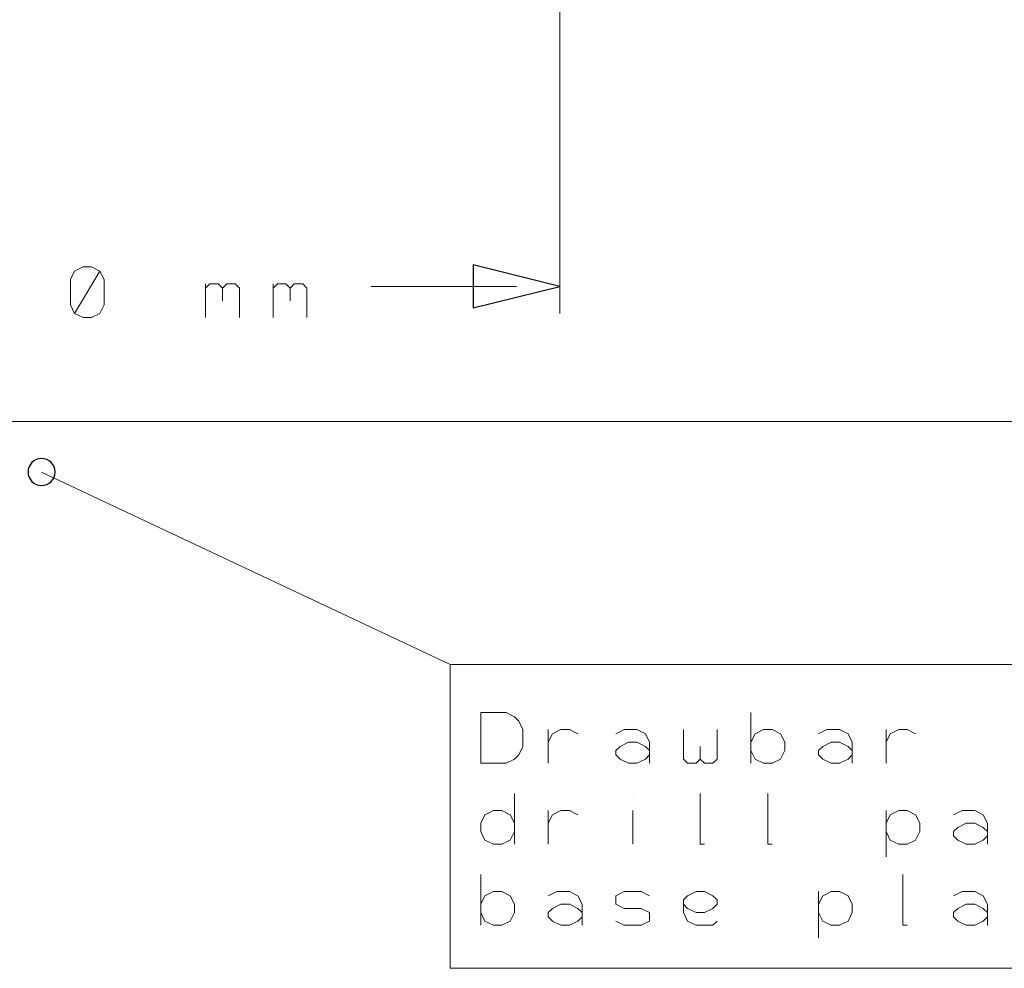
# Model space of a CAD drawing. Header units: millimetres. Extents: x -128 to 128, y -97 to 97.
# Tile 2 of 27: x -89 to -70, y -97 to -79. Entities that reach past the tile are written whole.
import ezdxf

# ---------------------------------------------------------------- set-up
doc = ezdxf.new("R2010")
doc.units = ezdxf.units.MM
doc.header["$MEASUREMENT"] = 0
doc.layers.add('Ebene 1', color=7, linetype='Continuous')

msp = doc.modelspace()

# ---------------------------------------------------------------- linework, layer by layer
at = {"layer": 'Ebene 1', "lineweight": 9}
for points in [[(-78.3597, -41.9185), (-78.3597, -41.9185), (-78.3597, -84.3266), (-78.3597, -84.3266)], [(-88.1013, -87.3111), (-88.1013, -87.3111), (-80.4178, -90.9306), (-80.4178, -90.9306)]]:
    msp.add_open_spline(points, degree=3, dxfattribs=at)
at = {"layer": 'Ebene 1', "lineweight": 13}
for points, knots in [([(-87.479, -84.3266), (-87.479, -84.3266), (-87.3203, -84.4061), (-87.3203, -84.4061), (-87.3203, -84.4061), (-87.3203, -84.4061), (-87.1615, -84.4061), (-87.1615, -84.4061), (-87.1615, -84.4061), (-87.1615, -84.4061), (-87.0028, -84.3266), (-87.0028, -84.3266), (-87.0028, -84.3266), (-87.0028, -84.3266), (-86.9234, -84.1679), (-86.9234, -84.1679), (-86.9234, -84.1679), (-86.9234, -84.1679), (-86.9234, -83.6916), (-86.9234, -83.6916), (-86.9234, -83.6916), (-86.9234, -83.6916), (-87.0028, -83.5329), (-87.0028, -83.5329), (-87.0028, -83.5329), (-87.0028, -83.5329), (-87.1615, -83.4536), (-87.1615, -83.4536), (-87.1615, -83.4536), (-87.1615, -83.4536), (-87.3203, -83.4536), (-87.3203, -83.4536), (-87.3203, -83.4536), (-87.3203, -83.4536), (-87.479, -83.5329), (-87.479, -83.5329), (-87.479, -83.5329), (-87.479, -83.5329), (-87.5584, -83.6916), (-87.5584, -83.6916), (-87.5584, -83.6916), (-87.5584, -83.6916), (-87.5584, -84.1679), (-87.5584, -84.1679), (-87.5584, -84.1679), (-87.5584, -84.1679), (-87.479, -84.3266), (-87.479, -84.3266), (-87.479, -84.3266), (-87.479, -84.3266), (-87.0028, -83.5329), (-87.0028, -83.5329)], [0, 0, 0, 0, 0.0714286, 0.0714286, 0.0714286, 0.0714286, 0.1428571, 0.1428571, 0.1428571, 0.1428571, 0.2142857, 0.2142857, 0.2142857, 0.2142857, 0.2857143, 0.2857143, 0.2857143, 0.2857143, 0.3571429, 0.3571429, 0.3571429, 0.3571429, 0.4285714, 0.4285714, 0.4285714, 0.4285714, 0.5, 0.5, 0.5, 0.5, 0.5714286, 0.5714286, 0.5714286, 0.5714286, 0.6428571, 0.6428571, 0.6428571, 0.6428571, 0.7142857, 0.7142857, 0.7142857, 0.7142857, 0.7857143, 0.7857143, 0.7857143, 0.7857143, 0.8571429, 0.8571429, 0.8571429, 0.8571429, 1, 1, 1, 1]), ([(-85.0184, -83.8504), (-85.0184, -83.8504), (-84.939, -83.7711), (-84.939, -83.7711), (-84.939, -83.7711), (-84.939, -83.7711), (-84.7803, -83.7711), (-84.7803, -83.7711), (-84.7803, -83.7711), (-84.7803, -83.7711), (-84.7009, -83.8504), (-84.7009, -83.8504), (-84.7009, -83.8504), (-84.7009, -83.8504), (-84.7009, -84.0886), (-84.7009, -84.0886)], [0, 0, 0, 0, 0.2, 0.2, 0.2, 0.2, 0.4, 0.4, 0.4, 0.4, 0.6, 0.6, 0.6, 0.6, 1, 1, 1, 1]), ([(-84.7009, -83.8504), (-84.7009, -83.8504), (-84.6215, -83.7711), (-84.6215, -83.7711), (-84.6215, -83.7711), (-84.6215, -83.7711), (-84.4628, -83.7711), (-84.4628, -83.7711), (-84.4628, -83.7711), (-84.4628, -83.7711), (-84.3834, -83.8504), (-84.3834, -83.8504), (-84.3834, -83.8504), (-84.3834, -83.8504), (-84.3834, -84.4061), (-84.3834, -84.4061)], [0, 0, 0, 0, 0.2, 0.2, 0.2, 0.2, 0.4, 0.4, 0.4, 0.4, 0.6, 0.6, 0.6, 0.6, 1, 1, 1, 1]), ([(-83.7484, -83.8504), (-83.7484, -83.8504), (-83.669, -83.7711), (-83.669, -83.7711), (-83.669, -83.7711), (-83.669, -83.7711), (-83.5103, -83.7711), (-83.5103, -83.7711), (-83.5103, -83.7711), (-83.5103, -83.7711), (-83.4309, -83.8504), (-83.4309, -83.8504), (-83.4309, -83.8504), (-83.4309, -83.8504), (-83.4309, -84.0886), (-83.4309, -84.0886)], [0, 0, 0, 0, 0.2, 0.2, 0.2, 0.2, 0.4, 0.4, 0.4, 0.4, 0.6, 0.6, 0.6, 0.6, 1, 1, 1, 1]), ([(-83.4309, -83.8504), (-83.4309, -83.8504), (-83.3515, -83.7711), (-83.3515, -83.7711), (-83.3515, -83.7711), (-83.3515, -83.7711), (-83.1928, -83.7711), (-83.1928, -83.7711), (-83.1928, -83.7711), (-83.1928, -83.7711), (-83.1134, -83.8504), (-83.1134, -83.8504), (-83.1134, -83.8504), (-83.1134, -83.8504), (-83.1134, -84.4061), (-83.1134, -84.4061)], [0, 0, 0, 0, 0.2, 0.2, 0.2, 0.2, 0.4, 0.4, 0.4, 0.4, 0.6, 0.6, 0.6, 0.6, 1, 1, 1, 1]), ([(-79.8463, -92.7881), (-79.8463, -92.7881), (-79.8463, -91.8356), (-79.8463, -91.8356), (-79.8463, -91.8356), (-79.8463, -91.8356), (-79.3701, -91.8356), (-79.3701, -91.8356), (-79.3701, -91.8356), (-79.3701, -91.8356), (-79.2113, -91.9149), (-79.2113, -91.9149), (-79.2113, -91.9149), (-79.2113, -91.9149), (-79.1319, -91.9943), (-79.1319, -91.9943), (-79.1319, -91.9943), (-79.1319, -91.9943), (-79.0526, -92.1531), (-79.0526, -92.1531), (-79.0526, -92.1531), (-79.0526, -92.1531), (-79.0526, -92.4706), (-79.0526, -92.4706), (-79.0526, -92.4706), (-79.0526, -92.4706), (-79.1319, -92.6293), (-79.1319, -92.6293), (-79.1319, -92.6293), (-79.1319, -92.6293), (-79.2113, -92.7086), (-79.2113, -92.7086), (-79.2113, -92.7086), (-79.2113, -92.7086), (-79.3701, -92.7881), (-79.3701, -92.7881), (-79.3701, -92.7881), (-79.3701, -92.7881), (-79.8463, -92.7881), (-79.8463, -92.7881)], [0, 0, 0, 0, 0.0909091, 0.0909091, 0.0909091, 0.0909091, 0.1818182, 0.1818182, 0.1818182, 0.1818182, 0.2727273, 0.2727273, 0.2727273, 0.2727273, 0.3636364, 0.3636364, 0.3636364, 0.3636364, 0.4545455, 0.4545455, 0.4545455, 0.4545455, 0.5454545, 0.5454545, 0.5454545, 0.5454545, 0.6363636, 0.6363636, 0.6363636, 0.6363636, 0.7272727, 0.7272727, 0.7272727, 0.7272727, 0.8181818, 0.8181818, 0.8181818, 0.8181818, 1, 1, 1, 1]), ([(-78.5763, -92.3911), (-78.5763, -92.3911), (-78.4969, -92.2324), (-78.4969, -92.2324), (-78.4969, -92.2324), (-78.4969, -92.2324), (-78.3382, -92.1531), (-78.3382, -92.1531), (-78.3382, -92.1531), (-78.3382, -92.1531), (-78.1794, -92.1531), (-78.1794, -92.1531), (-78.1794, -92.1531), (-78.1794, -92.1531), (-78.0207, -92.2324), (-78.0207, -92.2324)], [0, 0, 0, 0, 0.2, 0.2, 0.2, 0.2, 0.4, 0.4, 0.4, 0.4, 0.6, 0.6, 0.6, 0.6, 1, 1, 1, 1]), ([(-77.3063, -92.2324), (-77.3063, -92.2324), (-77.1476, -92.1531), (-77.1476, -92.1531), (-77.1476, -92.1531), (-77.1476, -92.1531), (-76.9094, -92.1531), (-76.9094, -92.1531), (-76.9094, -92.1531), (-76.9094, -92.1531), (-76.7507, -92.2324), (-76.7507, -92.2324), (-76.7507, -92.2324), (-76.7507, -92.2324), (-76.6713, -92.3911), (-76.6713, -92.3911), (-76.6713, -92.3911), (-76.6713, -92.3911), (-76.6713, -92.6293), (-76.6713, -92.6293), (-76.6713, -92.6293), (-76.6713, -92.6293), (-76.7507, -92.7086), (-76.7507, -92.7086), (-76.7507, -92.7086), (-76.7507, -92.7086), (-76.9094, -92.7881), (-76.9094, -92.7881), (-76.9094, -92.7881), (-76.9094, -92.7881), (-77.0682, -92.7881), (-77.0682, -92.7881), (-77.0682, -92.7881), (-77.0682, -92.7881), (-77.2269, -92.7086), (-77.2269, -92.7086), (-77.2269, -92.7086), (-77.2269, -92.7086), (-77.3063, -92.6293), (-77.3063, -92.6293), (-77.3063, -92.6293), (-77.3063, -92.6293), (-77.3063, -92.5499), (-77.3063, -92.5499), (-77.3063, -92.5499), (-77.3063, -92.5499), (-77.2269, -92.4706), (-77.2269, -92.4706), (-77.2269, -92.4706), (-77.2269, -92.4706), (-77.0682, -92.3911), (-77.0682, -92.3911), (-77.0682, -92.3911), (-77.0682, -92.3911), (-76.9094, -92.3911), (-76.9094, -92.3911), (-76.9094, -92.3911), (-76.9094, -92.3911), (-76.7507, -92.4706), (-76.7507, -92.4706), (-76.7507, -92.4706), (-76.7507, -92.4706), (-76.6713, -92.5499), (-76.6713, -92.5499)], [0, 0, 0, 0, 0.0588235, 0.0588235, 0.0588235, 0.0588235, 0.1176471, 0.1176471, 0.1176471, 0.1176471, 0.1764706, 0.1764706, 0.1764706, 0.1764706, 0.2352941, 0.2352941, 0.2352941, 0.2352941, 0.2941176, 0.2941176, 0.2941176, 0.2941176, 0.3529412, 0.3529412, 0.3529412, 0.3529412, 0.4117647, 0.4117647, 0.4117647, 0.4117647, 0.4705882, 0.4705882, 0.4705882, 0.4705882, 0.5294118, 0.5294118, 0.5294118, 0.5294118, 0.5882353, 0.5882353, 0.5882353, 0.5882353, 0.6470588, 0.6470588, 0.6470588, 0.6470588, 0.7058824, 0.7058824, 0.7058824, 0.7058824, 0.7647059, 0.7647059, 0.7647059, 0.7647059, 0.8235294, 0.8235294, 0.8235294, 0.8235294, 0.8823529, 0.8823529, 0.8823529, 0.8823529, 1, 1, 1, 1]), ([(-76.0363, -92.1531), (-76.0363, -92.1531), (-76.0363, -92.7086), (-76.0363, -92.7086), (-76.0363, -92.7086), (-76.0363, -92.7086), (-75.9569, -92.7881), (-75.9569, -92.7881), (-75.9569, -92.7881), (-75.9569, -92.7881), (-75.7982, -92.7881), (-75.7982, -92.7881), (-75.7982, -92.7881), (-75.7982, -92.7881), (-75.7188, -92.7086), (-75.7188, -92.7086), (-75.7188, -92.7086), (-75.7188, -92.7086), (-75.7188, -92.4706), (-75.7188, -92.4706)], [0, 0, 0, 0, 0.1666667, 0.1666667, 0.1666667, 0.1666667, 0.3333333, 0.3333333, 0.3333333, 0.3333333, 0.5, 0.5, 0.5, 0.5, 0.6666667, 0.6666667, 0.6666667, 0.6666667, 1, 1, 1, 1]), ([(-75.7188, -92.7086), (-75.7188, -92.7086), (-75.6394, -92.7881), (-75.6394, -92.7881), (-75.6394, -92.7881), (-75.6394, -92.7881), (-75.4807, -92.7881), (-75.4807, -92.7881), (-75.4807, -92.7881), (-75.4807, -92.7881), (-75.4013, -92.7086), (-75.4013, -92.7086), (-75.4013, -92.7086), (-75.4013, -92.7086), (-75.4013, -92.1531), (-75.4013, -92.1531)], [0, 0, 0, 0, 0.2, 0.2, 0.2, 0.2, 0.4, 0.4, 0.4, 0.4, 0.6, 0.6, 0.6, 0.6, 1, 1, 1, 1]), ([(-74.7663, -92.5499), (-74.7663, -92.5499), (-74.6869, -92.7086), (-74.6869, -92.7086), (-74.6869, -92.7086), (-74.6869, -92.7086), (-74.5282, -92.7881), (-74.5282, -92.7881), (-74.5282, -92.7881), (-74.5282, -92.7881), (-74.3694, -92.7881), (-74.3694, -92.7881), (-74.3694, -92.7881), (-74.3694, -92.7881), (-74.2107, -92.7086), (-74.2107, -92.7086), (-74.2107, -92.7086), (-74.2107, -92.7086), (-74.1313, -92.5499), (-74.1313, -92.5499), (-74.1313, -92.5499), (-74.1313, -92.5499), (-74.1313, -92.3911), (-74.1313, -92.3911), (-74.1313, -92.3911), (-74.1313, -92.3911), (-74.2107, -92.2324), (-74.2107, -92.2324), (-74.2107, -92.2324), (-74.2107, -92.2324), (-74.3694, -92.1531), (-74.3694, -92.1531), (-74.3694, -92.1531), (-74.3694, -92.1531), (-74.5282, -92.1531), (-74.5282, -92.1531), (-74.5282, -92.1531), (-74.5282, -92.1531), (-74.6869, -92.2324), (-74.6869, -92.2324), (-74.6869, -92.2324), (-74.6869, -92.2324), (-74.7663, -92.3911), (-74.7663, -92.3911)], [0, 0, 0, 0, 0.0833333, 0.0833333, 0.0833333, 0.0833333, 0.1666667, 0.1666667, 0.1666667, 0.1666667, 0.25, 0.25, 0.25, 0.25, 0.3333333, 0.3333333, 0.3333333, 0.3333333, 0.4166667, 0.4166667, 0.4166667, 0.4166667, 0.5, 0.5, 0.5, 0.5, 0.5833333, 0.5833333, 0.5833333, 0.5833333, 0.6666667, 0.6666667, 0.6666667, 0.6666667, 0.75, 0.75, 0.75, 0.75, 0.8333333, 0.8333333, 0.8333333, 0.8333333, 1, 1, 1, 1]), ([(-73.4963, -92.2324), (-73.4963, -92.2324), (-73.3376, -92.1531), (-73.3376, -92.1531), (-73.3376, -92.1531), (-73.3376, -92.1531), (-73.0994, -92.1531), (-73.0994, -92.1531), (-73.0994, -92.1531), (-73.0994, -92.1531), (-72.9407, -92.2324), (-72.9407, -92.2324), (-72.9407, -92.2324), (-72.9407, -92.2324), (-72.8613, -92.3911), (-72.8613, -92.3911), (-72.8613, -92.3911), (-72.8613, -92.3911), (-72.8613, -92.6293), (-72.8613, -92.6293), (-72.8613, -92.6293), (-72.8613, -92.6293), (-72.9407, -92.7086), (-72.9407, -92.7086), (-72.9407, -92.7086), (-72.9407, -92.7086), (-73.0994, -92.7881), (-73.0994, -92.7881), (-73.0994, -92.7881), (-73.0994, -92.7881), (-73.2582, -92.7881), (-73.2582, -92.7881), (-73.2582, -92.7881), (-73.2582, -92.7881), (-73.4169, -92.7086), (-73.4169, -92.7086), (-73.4169, -92.7086), (-73.4169, -92.7086), (-73.4963, -92.6293), (-73.4963, -92.6293), (-73.4963, -92.6293), (-73.4963, -92.6293), (-73.4963, -92.5499), (-73.4963, -92.5499), (-73.4963, -92.5499), (-73.4963, -92.5499), (-73.4169, -92.4706), (-73.4169, -92.4706), (-73.4169, -92.4706), (-73.4169, -92.4706), (-73.2582, -92.3911), (-73.2582, -92.3911), (-73.2582, -92.3911), (-73.2582, -92.3911), (-73.0994, -92.3911), (-73.0994, -92.3911), (-73.0994, -92.3911), (-73.0994, -92.3911), (-72.9407, -92.4706), (-72.9407, -92.4706), (-72.9407, -92.4706), (-72.9407, -92.4706), (-72.8613, -92.5499), (-72.8613, -92.5499)], [0, 0, 0, 0, 0.0588235, 0.0588235, 0.0588235, 0.0588235, 0.1176471, 0.1176471, 0.1176471, 0.1176471, 0.1764706, 0.1764706, 0.1764706, 0.1764706, 0.2352941, 0.2352941, 0.2352941, 0.2352941, 0.2941176, 0.2941176, 0.2941176, 0.2941176, 0.3529412, 0.3529412, 0.3529412, 0.3529412, 0.4117647, 0.4117647, 0.4117647, 0.4117647, 0.4705882, 0.4705882, 0.4705882, 0.4705882, 0.5294118, 0.5294118, 0.5294118, 0.5294118, 0.5882353, 0.5882353, 0.5882353, 0.5882353, 0.6470588, 0.6470588, 0.6470588, 0.6470588, 0.7058824, 0.7058824, 0.7058824, 0.7058824, 0.7647059, 0.7647059, 0.7647059, 0.7647059, 0.8235294, 0.8235294, 0.8235294, 0.8235294, 0.8823529, 0.8823529, 0.8823529, 0.8823529, 1, 1, 1, 1]), ([(-72.2263, -92.3911), (-72.2263, -92.3911), (-72.1469, -92.2324), (-72.1469, -92.2324), (-72.1469, -92.2324), (-72.1469, -92.2324), (-71.9882, -92.1531), (-71.9882, -92.1531), (-71.9882, -92.1531), (-71.9882, -92.1531), (-71.8294, -92.1531), (-71.8294, -92.1531), (-71.8294, -92.1531), (-71.8294, -92.1531), (-71.6707, -92.2324), (-71.6707, -92.2324)], [0, 0, 0, 0, 0.2, 0.2, 0.2, 0.2, 0.4, 0.4, 0.4, 0.4, 0.6, 0.6, 0.6, 0.6, 1, 1, 1, 1]), ([(-75.6394, -94.3121), (-75.6394, -94.3121), (-75.7188, -94.3121), (-75.7188, -94.3121), (-75.7188, -94.3121), (-75.7188, -94.3121), (-75.7188, -93.3596), (-75.7188, -93.3596)], [0, 0, 0, 0, 0.3333333, 0.3333333, 0.3333333, 0.3333333, 1, 1, 1, 1]), ([(-74.3694, -94.3121), (-74.3694, -94.3121), (-74.4488, -94.3121), (-74.4488, -94.3121), (-74.4488, -94.3121), (-74.4488, -94.3121), (-74.4488, -93.3596), (-74.4488, -93.3596)], [0, 0, 0, 0, 0.3333333, 0.3333333, 0.3333333, 0.3333333, 1, 1, 1, 1]), ([(-79.2113, -93.9151), (-79.2113, -93.9151), (-79.2907, -93.7564), (-79.2907, -93.7564), (-79.2907, -93.7564), (-79.2907, -93.7564), (-79.4494, -93.6771), (-79.4494, -93.6771), (-79.4494, -93.6771), (-79.4494, -93.6771), (-79.6082, -93.6771), (-79.6082, -93.6771), (-79.6082, -93.6771), (-79.6082, -93.6771), (-79.7669, -93.7564), (-79.7669, -93.7564), (-79.7669, -93.7564), (-79.7669, -93.7564), (-79.8463, -93.9151), (-79.8463, -93.9151), (-79.8463, -93.9151), (-79.8463, -93.9151), (-79.8463, -94.0739), (-79.8463, -94.0739), (-79.8463, -94.0739), (-79.8463, -94.0739), (-79.7669, -94.2326), (-79.7669, -94.2326), (-79.7669, -94.2326), (-79.7669, -94.2326), (-79.6082, -94.3121), (-79.6082, -94.3121), (-79.6082, -94.3121), (-79.6082, -94.3121), (-79.4494, -94.3121), (-79.4494, -94.3121), (-79.4494, -94.3121), (-79.4494, -94.3121), (-79.2907, -94.2326), (-79.2907, -94.2326), (-79.2907, -94.2326), (-79.2907, -94.2326), (-79.2113, -94.0739), (-79.2113, -94.0739)], [0, 0, 0, 0, 0.0833333, 0.0833333, 0.0833333, 0.0833333, 0.1666667, 0.1666667, 0.1666667, 0.1666667, 0.25, 0.25, 0.25, 0.25, 0.3333333, 0.3333333, 0.3333333, 0.3333333, 0.4166667, 0.4166667, 0.4166667, 0.4166667, 0.5, 0.5, 0.5, 0.5, 0.5833333, 0.5833333, 0.5833333, 0.5833333, 0.6666667, 0.6666667, 0.6666667, 0.6666667, 0.75, 0.75, 0.75, 0.75, 0.8333333, 0.8333333, 0.8333333, 0.8333333, 1, 1, 1, 1]), ([(-78.5763, -93.9151), (-78.5763, -93.9151), (-78.4969, -93.7564), (-78.4969, -93.7564), (-78.4969, -93.7564), (-78.4969, -93.7564), (-78.3382, -93.6771), (-78.3382, -93.6771), (-78.3382, -93.6771), (-78.3382, -93.6771), (-78.1794, -93.6771), (-78.1794, -93.6771), (-78.1794, -93.6771), (-78.1794, -93.6771), (-78.0207, -93.7564), (-78.0207, -93.7564)], [0, 0, 0, 0, 0.2, 0.2, 0.2, 0.2, 0.4, 0.4, 0.4, 0.4, 0.6, 0.6, 0.6, 0.6, 1, 1, 1, 1]), ([(-72.2263, -94.0739), (-72.2263, -94.0739), (-72.1469, -94.2326), (-72.1469, -94.2326), (-72.1469, -94.2326), (-72.1469, -94.2326), (-71.9882, -94.3121), (-71.9882, -94.3121), (-71.9882, -94.3121), (-71.9882, -94.3121), (-71.8294, -94.3121), (-71.8294, -94.3121), (-71.8294, -94.3121), (-71.8294, -94.3121), (-71.6707, -94.2326), (-71.6707, -94.2326), (-71.6707, -94.2326), (-71.6707, -94.2326), (-71.5913, -94.0739), (-71.5913, -94.0739), (-71.5913, -94.0739), (-71.5913, -94.0739), (-71.5913, -93.9151), (-71.5913, -93.9151), (-71.5913, -93.9151), (-71.5913, -93.9151), (-71.6707, -93.7564), (-71.6707, -93.7564), (-71.6707, -93.7564), (-71.6707, -93.7564), (-71.8294, -93.6771), (-71.8294, -93.6771), (-71.8294, -93.6771), (-71.8294, -93.6771), (-71.9882, -93.6771), (-71.9882, -93.6771), (-71.9882, -93.6771), (-71.9882, -93.6771), (-72.1469, -93.7564), (-72.1469, -93.7564), (-72.1469, -93.7564), (-72.1469, -93.7564), (-72.2263, -93.9151), (-72.2263, -93.9151), (-72.2263, -93.9151), (-72.2263, -93.9151), (-72.2263, -94.0739), (-72.2263, -94.0739)], [0, 0, 0, 0, 0.0769231, 0.0769231, 0.0769231, 0.0769231, 0.1538462, 0.1538462, 0.1538462, 0.1538462, 0.2307692, 0.2307692, 0.2307692, 0.2307692, 0.3076923, 0.3076923, 0.3076923, 0.3076923, 0.3846154, 0.3846154, 0.3846154, 0.3846154, 0.4615385, 0.4615385, 0.4615385, 0.4615385, 0.5384615, 0.5384615, 0.5384615, 0.5384615, 0.6153846, 0.6153846, 0.6153846, 0.6153846, 0.6923077, 0.6923077, 0.6923077, 0.6923077, 0.7692308, 0.7692308, 0.7692308, 0.7692308, 0.8461538, 0.8461538, 0.8461538, 0.8461538, 1, 1, 1, 1]), ([(-70.9563, -93.7564), (-70.9563, -93.7564), (-70.7976, -93.6771), (-70.7976, -93.6771), (-70.7976, -93.6771), (-70.7976, -93.6771), (-70.5594, -93.6771), (-70.5594, -93.6771), (-70.5594, -93.6771), (-70.5594, -93.6771), (-70.4007, -93.7564), (-70.4007, -93.7564), (-70.4007, -93.7564), (-70.4007, -93.7564), (-70.3213, -93.9151), (-70.3213, -93.9151), (-70.3213, -93.9151), (-70.3213, -93.9151), (-70.3213, -94.1533), (-70.3213, -94.1533), (-70.3213, -94.1533), (-70.3213, -94.1533), (-70.4007, -94.2326), (-70.4007, -94.2326), (-70.4007, -94.2326), (-70.4007, -94.2326), (-70.5594, -94.3121), (-70.5594, -94.3121), (-70.5594, -94.3121), (-70.5594, -94.3121), (-70.7182, -94.3121), (-70.7182, -94.3121), (-70.7182, -94.3121), (-70.7182, -94.3121), (-70.8769, -94.2326), (-70.8769, -94.2326), (-70.8769, -94.2326), (-70.8769, -94.2326), (-70.9563, -94.1533), (-70.9563, -94.1533), (-70.9563, -94.1533), (-70.9563, -94.1533), (-70.9563, -94.0739), (-70.9563, -94.0739), (-70.9563, -94.0739), (-70.9563, -94.0739), (-70.8769, -93.9946), (-70.8769, -93.9946), (-70.8769, -93.9946), (-70.8769, -93.9946), (-70.7182, -93.9151), (-70.7182, -93.9151), (-70.7182, -93.9151), (-70.7182, -93.9151), (-70.5594, -93.9151), (-70.5594, -93.9151), (-70.5594, -93.9151), (-70.5594, -93.9151), (-70.4007, -93.9946), (-70.4007, -93.9946), (-70.4007, -93.9946), (-70.4007, -93.9946), (-70.3213, -94.0739), (-70.3213, -94.0739)], [0, 0, 0, 0, 0.0588235, 0.0588235, 0.0588235, 0.0588235, 0.1176471, 0.1176471, 0.1176471, 0.1176471, 0.1764706, 0.1764706, 0.1764706, 0.1764706, 0.2352941, 0.2352941, 0.2352941, 0.2352941, 0.2941176, 0.2941176, 0.2941176, 0.2941176, 0.3529412, 0.3529412, 0.3529412, 0.3529412, 0.4117647, 0.4117647, 0.4117647, 0.4117647, 0.4705882, 0.4705882, 0.4705882, 0.4705882, 0.5294118, 0.5294118, 0.5294118, 0.5294118, 0.5882353, 0.5882353, 0.5882353, 0.5882353, 0.6470588, 0.6470588, 0.6470588, 0.6470588, 0.7058824, 0.7058824, 0.7058824, 0.7058824, 0.7647059, 0.7647059, 0.7647059, 0.7647059, 0.8235294, 0.8235294, 0.8235294, 0.8235294, 0.8823529, 0.8823529, 0.8823529, 0.8823529, 1, 1, 1, 1]), ([(-71.8294, -95.8361), (-71.8294, -95.8361), (-71.9088, -95.8361), (-71.9088, -95.8361), (-71.9088, -95.8361), (-71.9088, -95.8361), (-71.9088, -94.8836), (-71.9088, -94.8836)], [0, 0, 0, 0, 0.3333333, 0.3333333, 0.3333333, 0.3333333, 1, 1, 1, 1]), ([(-79.8463, -95.5979), (-79.8463, -95.5979), (-79.7669, -95.7566), (-79.7669, -95.7566), (-79.7669, -95.7566), (-79.7669, -95.7566), (-79.6082, -95.8361), (-79.6082, -95.8361), (-79.6082, -95.8361), (-79.6082, -95.8361), (-79.4494, -95.8361), (-79.4494, -95.8361), (-79.4494, -95.8361), (-79.4494, -95.8361), (-79.2907, -95.7566), (-79.2907, -95.7566), (-79.2907, -95.7566), (-79.2907, -95.7566), (-79.2113, -95.5979), (-79.2113, -95.5979), (-79.2113, -95.5979), (-79.2113, -95.5979), (-79.2113, -95.4391), (-79.2113, -95.4391), (-79.2113, -95.4391), (-79.2113, -95.4391), (-79.2907, -95.2804), (-79.2907, -95.2804), (-79.2907, -95.2804), (-79.2907, -95.2804), (-79.4494, -95.2011), (-79.4494, -95.2011), (-79.4494, -95.2011), (-79.4494, -95.2011), (-79.6082, -95.2011), (-79.6082, -95.2011), (-79.6082, -95.2011), (-79.6082, -95.2011), (-79.7669, -95.2804), (-79.7669, -95.2804), (-79.7669, -95.2804), (-79.7669, -95.2804), (-79.8463, -95.4391), (-79.8463, -95.4391)], [0, 0, 0, 0, 0.0833333, 0.0833333, 0.0833333, 0.0833333, 0.1666667, 0.1666667, 0.1666667, 0.1666667, 0.25, 0.25, 0.25, 0.25, 0.3333333, 0.3333333, 0.3333333, 0.3333333, 0.4166667, 0.4166667, 0.4166667, 0.4166667, 0.5, 0.5, 0.5, 0.5, 0.5833333, 0.5833333, 0.5833333, 0.5833333, 0.6666667, 0.6666667, 0.6666667, 0.6666667, 0.75, 0.75, 0.75, 0.75, 0.8333333, 0.8333333, 0.8333333, 0.8333333, 1, 1, 1, 1]), ([(-78.5763, -95.2804), (-78.5763, -95.2804), (-78.4176, -95.2011), (-78.4176, -95.2011), (-78.4176, -95.2011), (-78.4176, -95.2011), (-78.1794, -95.2011), (-78.1794, -95.2011), (-78.1794, -95.2011), (-78.1794, -95.2011), (-78.0207, -95.2804), (-78.0207, -95.2804), (-78.0207, -95.2804), (-78.0207, -95.2804), (-77.9413, -95.4391), (-77.9413, -95.4391), (-77.9413, -95.4391), (-77.9413, -95.4391), (-77.9413, -95.6773), (-77.9413, -95.6773), (-77.9413, -95.6773), (-77.9413, -95.6773), (-78.0207, -95.7566), (-78.0207, -95.7566), (-78.0207, -95.7566), (-78.0207, -95.7566), (-78.1794, -95.8361), (-78.1794, -95.8361), (-78.1794, -95.8361), (-78.1794, -95.8361), (-78.3382, -95.8361), (-78.3382, -95.8361), (-78.3382, -95.8361), (-78.3382, -95.8361), (-78.4969, -95.7566), (-78.4969, -95.7566), (-78.4969, -95.7566), (-78.4969, -95.7566), (-78.5763, -95.6773), (-78.5763, -95.6773), (-78.5763, -95.6773), (-78.5763, -95.6773), (-78.5763, -95.5979), (-78.5763, -95.5979), (-78.5763, -95.5979), (-78.5763, -95.5979), (-78.4969, -95.5186), (-78.4969, -95.5186), (-78.4969, -95.5186), (-78.4969, -95.5186), (-78.3382, -95.4391), (-78.3382, -95.4391), (-78.3382, -95.4391), (-78.3382, -95.4391), (-78.1794, -95.4391), (-78.1794, -95.4391), (-78.1794, -95.4391), (-78.1794, -95.4391), (-78.0207, -95.5186), (-78.0207, -95.5186), (-78.0207, -95.5186), (-78.0207, -95.5186), (-77.9413, -95.5979), (-77.9413, -95.5979)], [0, 0, 0, 0, 0.0588235, 0.0588235, 0.0588235, 0.0588235, 0.1176471, 0.1176471, 0.1176471, 0.1176471, 0.1764706, 0.1764706, 0.1764706, 0.1764706, 0.2352941, 0.2352941, 0.2352941, 0.2352941, 0.2941176, 0.2941176, 0.2941176, 0.2941176, 0.3529412, 0.3529412, 0.3529412, 0.3529412, 0.4117647, 0.4117647, 0.4117647, 0.4117647, 0.4705882, 0.4705882, 0.4705882, 0.4705882, 0.5294118, 0.5294118, 0.5294118, 0.5294118, 0.5882353, 0.5882353, 0.5882353, 0.5882353, 0.6470588, 0.6470588, 0.6470588, 0.6470588, 0.7058824, 0.7058824, 0.7058824, 0.7058824, 0.7647059, 0.7647059, 0.7647059, 0.7647059, 0.8235294, 0.8235294, 0.8235294, 0.8235294, 0.8823529, 0.8823529, 0.8823529, 0.8823529, 1, 1, 1, 1]), ([(-77.3063, -95.7566), (-77.3063, -95.7566), (-77.1476, -95.8361), (-77.1476, -95.8361), (-77.1476, -95.8361), (-77.1476, -95.8361), (-76.8301, -95.8361), (-76.8301, -95.8361), (-76.8301, -95.8361), (-76.8301, -95.8361), (-76.6713, -95.7566), (-76.6713, -95.7566), (-76.6713, -95.7566), (-76.6713, -95.7566), (-76.6713, -95.5979), (-76.6713, -95.5979), (-76.6713, -95.5979), (-76.6713, -95.5979), (-76.8301, -95.5186), (-76.8301, -95.5186), (-76.8301, -95.5186), (-76.8301, -95.5186), (-77.1476, -95.5186), (-77.1476, -95.5186), (-77.1476, -95.5186), (-77.1476, -95.5186), (-77.3063, -95.4391), (-77.3063, -95.4391), (-77.3063, -95.4391), (-77.3063, -95.4391), (-77.3063, -95.2804), (-77.3063, -95.2804), (-77.3063, -95.2804), (-77.3063, -95.2804), (-77.1476, -95.2011), (-77.1476, -95.2011), (-77.1476, -95.2011), (-77.1476, -95.2011), (-76.8301, -95.2011), (-76.8301, -95.2011), (-76.8301, -95.2011), (-76.8301, -95.2011), (-76.6713, -95.2804), (-76.6713, -95.2804)], [0, 0, 0, 0, 0.0833333, 0.0833333, 0.0833333, 0.0833333, 0.1666667, 0.1666667, 0.1666667, 0.1666667, 0.25, 0.25, 0.25, 0.25, 0.3333333, 0.3333333, 0.3333333, 0.3333333, 0.4166667, 0.4166667, 0.4166667, 0.4166667, 0.5, 0.5, 0.5, 0.5, 0.5833333, 0.5833333, 0.5833333, 0.5833333, 0.6666667, 0.6666667, 0.6666667, 0.6666667, 0.75, 0.75, 0.75, 0.75, 0.8333333, 0.8333333, 0.8333333, 0.8333333, 1, 1, 1, 1]), ([(-75.4013, -95.7566), (-75.4013, -95.7566), (-75.4807, -95.8361), (-75.4807, -95.8361), (-75.4807, -95.8361), (-75.4807, -95.8361), (-75.6394, -95.8361), (-75.6394, -95.8361), (-75.6394, -95.8361), (-75.6394, -95.8361), (-75.7982, -95.8361), (-75.7982, -95.8361), (-75.7982, -95.8361), (-75.7982, -95.8361), (-75.9569, -95.7566), (-75.9569, -95.7566), (-75.9569, -95.7566), (-75.9569, -95.7566), (-76.0363, -95.5979), (-76.0363, -95.5979), (-76.0363, -95.5979), (-76.0363, -95.5979), (-76.0363, -95.3598), (-76.0363, -95.3598), (-76.0363, -95.3598), (-76.0363, -95.3598), (-75.9569, -95.2804), (-75.9569, -95.2804), (-75.9569, -95.2804), (-75.9569, -95.2804), (-75.7982, -95.2011), (-75.7982, -95.2011), (-75.7982, -95.2011), (-75.7982, -95.2011), (-75.6394, -95.2011), (-75.6394, -95.2011), (-75.6394, -95.2011), (-75.6394, -95.2011), (-75.4807, -95.2804), (-75.4807, -95.2804), (-75.4807, -95.2804), (-75.4807, -95.2804), (-75.4013, -95.3598), (-75.4013, -95.3598), (-75.4013, -95.3598), (-75.4013, -95.3598), (-75.4013, -95.4391), (-75.4013, -95.4391), (-75.4013, -95.4391), (-75.4013, -95.4391), (-75.4807, -95.5186), (-75.4807, -95.5186), (-75.4807, -95.5186), (-75.4807, -95.5186), (-75.6394, -95.5979), (-75.6394, -95.5979), (-75.6394, -95.5979), (-75.6394, -95.5979), (-75.7982, -95.5979), (-75.7982, -95.5979), (-75.7982, -95.5979), (-75.7982, -95.5979), (-75.9569, -95.5186), (-75.9569, -95.5186), (-75.9569, -95.5186), (-75.9569, -95.5186), (-76.0363, -95.4391), (-76.0363, -95.4391)], [0, 0, 0, 0, 0.0555556, 0.0555556, 0.0555556, 0.0555556, 0.1111111, 0.1111111, 0.1111111, 0.1111111, 0.1666667, 0.1666667, 0.1666667, 0.1666667, 0.2222222, 0.2222222, 0.2222222, 0.2222222, 0.2777778, 0.2777778, 0.2777778, 0.2777778, 0.3333333, 0.3333333, 0.3333333, 0.3333333, 0.3888889, 0.3888889, 0.3888889, 0.3888889, 0.4444444, 0.4444444, 0.4444444, 0.4444444, 0.5, 0.5, 0.5, 0.5, 0.5555556, 0.5555556, 0.5555556, 0.5555556, 0.6111111, 0.6111111, 0.6111111, 0.6111111, 0.6666667, 0.6666667, 0.6666667, 0.6666667, 0.7222222, 0.7222222, 0.7222222, 0.7222222, 0.7777778, 0.7777778, 0.7777778, 0.7777778, 0.8333333, 0.8333333, 0.8333333, 0.8333333, 0.8888889, 0.8888889, 0.8888889, 0.8888889, 1, 1, 1, 1]), ([(-73.4963, -95.5979), (-73.4963, -95.5979), (-73.4169, -95.7566), (-73.4169, -95.7566), (-73.4169, -95.7566), (-73.4169, -95.7566), (-73.2582, -95.8361), (-73.2582, -95.8361), (-73.2582, -95.8361), (-73.2582, -95.8361), (-73.0994, -95.8361), (-73.0994, -95.8361), (-73.0994, -95.8361), (-73.0994, -95.8361), (-72.9407, -95.7566), (-72.9407, -95.7566), (-72.9407, -95.7566), (-72.9407, -95.7566), (-72.8613, -95.5979), (-72.8613, -95.5979), (-72.8613, -95.5979), (-72.8613, -95.5979), (-72.8613, -95.4391), (-72.8613, -95.4391), (-72.8613, -95.4391), (-72.8613, -95.4391), (-72.9407, -95.2804), (-72.9407, -95.2804), (-72.9407, -95.2804), (-72.9407, -95.2804), (-73.0994, -95.2011), (-73.0994, -95.2011), (-73.0994, -95.2011), (-73.0994, -95.2011), (-73.2582, -95.2011), (-73.2582, -95.2011), (-73.2582, -95.2011), (-73.2582, -95.2011), (-73.4169, -95.2804), (-73.4169, -95.2804), (-73.4169, -95.2804), (-73.4169, -95.2804), (-73.4963, -95.4391), (-73.4963, -95.4391), (-73.4963, -95.4391), (-73.4963, -95.4391), (-73.4963, -95.5979), (-73.4963, -95.5979)], [0, 0, 0, 0, 0.0769231, 0.0769231, 0.0769231, 0.0769231, 0.1538462, 0.1538462, 0.1538462, 0.1538462, 0.2307692, 0.2307692, 0.2307692, 0.2307692, 0.3076923, 0.3076923, 0.3076923, 0.3076923, 0.3846154, 0.3846154, 0.3846154, 0.3846154, 0.4615385, 0.4615385, 0.4615385, 0.4615385, 0.5384615, 0.5384615, 0.5384615, 0.5384615, 0.6153846, 0.6153846, 0.6153846, 0.6153846, 0.6923077, 0.6923077, 0.6923077, 0.6923077, 0.7692308, 0.7692308, 0.7692308, 0.7692308, 0.8461538, 0.8461538, 0.8461538, 0.8461538, 1, 1, 1, 1]), ([(-70.9563, -95.2804), (-70.9563, -95.2804), (-70.7976, -95.2011), (-70.7976, -95.2011), (-70.7976, -95.2011), (-70.7976, -95.2011), (-70.5594, -95.2011), (-70.5594, -95.2011), (-70.5594, -95.2011), (-70.5594, -95.2011), (-70.4007, -95.2804), (-70.4007, -95.2804), (-70.4007, -95.2804), (-70.4007, -95.2804), (-70.3213, -95.4391), (-70.3213, -95.4391), (-70.3213, -95.4391), (-70.3213, -95.4391), (-70.3213, -95.6773), (-70.3213, -95.6773), (-70.3213, -95.6773), (-70.3213, -95.6773), (-70.4007, -95.7566), (-70.4007, -95.7566), (-70.4007, -95.7566), (-70.4007, -95.7566), (-70.5594, -95.8361), (-70.5594, -95.8361), (-70.5594, -95.8361), (-70.5594, -95.8361), (-70.7182, -95.8361), (-70.7182, -95.8361), (-70.7182, -95.8361), (-70.7182, -95.8361), (-70.8769, -95.7566), (-70.8769, -95.7566), (-70.8769, -95.7566), (-70.8769, -95.7566), (-70.9563, -95.6773), (-70.9563, -95.6773), (-70.9563, -95.6773), (-70.9563, -95.6773), (-70.9563, -95.5979), (-70.9563, -95.5979), (-70.9563, -95.5979), (-70.9563, -95.5979), (-70.8769, -95.5186), (-70.8769, -95.5186), (-70.8769, -95.5186), (-70.8769, -95.5186), (-70.7182, -95.4391), (-70.7182, -95.4391), (-70.7182, -95.4391), (-70.7182, -95.4391), (-70.5594, -95.4391), (-70.5594, -95.4391), (-70.5594, -95.4391), (-70.5594, -95.4391), (-70.4007, -95.5186), (-70.4007, -95.5186), (-70.4007, -95.5186), (-70.4007, -95.5186), (-70.3213, -95.5979), (-70.3213, -95.5979)], [0, 0, 0, 0, 0.0588235, 0.0588235, 0.0588235, 0.0588235, 0.1176471, 0.1176471, 0.1176471, 0.1176471, 0.1764706, 0.1764706, 0.1764706, 0.1764706, 0.2352941, 0.2352941, 0.2352941, 0.2352941, 0.2941176, 0.2941176, 0.2941176, 0.2941176, 0.3529412, 0.3529412, 0.3529412, 0.3529412, 0.4117647, 0.4117647, 0.4117647, 0.4117647, 0.4705882, 0.4705882, 0.4705882, 0.4705882, 0.5294118, 0.5294118, 0.5294118, 0.5294118, 0.5882353, 0.5882353, 0.5882353, 0.5882353, 0.6470588, 0.6470588, 0.6470588, 0.6470588, 0.7058824, 0.7058824, 0.7058824, 0.7058824, 0.7647059, 0.7647059, 0.7647059, 0.7647059, 0.8235294, 0.8235294, 0.8235294, 0.8235294, 0.8823529, 0.8823529, 0.8823529, 0.8823529, 1, 1, 1, 1])]:
    msp.add_open_spline(points, degree=3, knots=knots, dxfattribs=at)
at = {"layer": 'Ebene 1'}
for points, knots in [([(-78.3597, -83.8186), (-78.3597, -83.8186), (-79.9853, -84.225), (-79.9853, -84.225), (-79.9853, -84.225), (-79.9853, -84.225), (-79.9853, -83.4122), (-79.9853, -83.4122), (-79.9853, -83.4122), (-79.9853, -83.4122), (-78.3597, -83.8186), (-78.3597, -83.8186)], [0, 0, 0, 0, 0.25, 0.25, 0.25, 0.25, 0.5, 0.5, 0.5, 0.5, 1, 1, 1, 1]), ([(-88.3553, -87.3111), (-88.3553, -87.1709), (-88.2417, -87.0571), (-88.1013, -87.0571), (-88.1013, -87.0571), (-87.9613, -87.0571), (-87.8473, -87.1709), (-87.8473, -87.3111), (-87.8473, -87.3111), (-87.8473, -87.4513), (-87.9613, -87.5651), (-88.1013, -87.5651), (-88.1013, -87.5651), (-88.2417, -87.5651), (-88.3553, -87.4513), (-88.3553, -87.3111)], [0, 0, 0, 0, 0.2, 0.2, 0.2, 0.2, 0.4, 0.4, 0.4, 0.4, 0.6, 0.6, 0.6, 0.6, 1, 1, 1, 1])]:
    msp.add_open_spline(points, degree=3, knots=knots, dxfattribs=at)
at = {"layer": 'Ebene 1', "lineweight": 9}
for points, knots in [([(-78.3597, -83.8186), (-78.3597, -83.8186), (-79.9853, -84.225), (-79.9853, -84.225), (-79.9853, -84.225), (-79.9853, -84.225), (-79.9853, -83.4122), (-79.9853, -83.4122), (-79.9853, -83.4122), (-79.9853, -83.4122), (-78.3597, -83.8186), (-78.3597, -83.8186)], [0, 0, 0, 0, 0.25, 0.25, 0.25, 0.25, 0.5, 0.5, 0.5, 0.5, 1, 1, 1, 1]), ([(-88.3553, -87.3111), (-88.3553, -87.1709), (-88.2417, -87.0571), (-88.1013, -87.0571), (-88.1013, -87.0571), (-87.9613, -87.0571), (-87.8473, -87.1709), (-87.8473, -87.3111), (-87.8473, -87.3111), (-87.8473, -87.4513), (-87.9613, -87.5651), (-88.1013, -87.5651), (-88.1013, -87.5651), (-88.2417, -87.5651), (-88.3553, -87.4513), (-88.3553, -87.3111)], [0, 0, 0, 0, 0.2, 0.2, 0.2, 0.2, 0.4, 0.4, 0.4, 0.4, 0.6, 0.6, 0.6, 0.6, 1, 1, 1, 1]), ([(-52.6048, -96.6456), (-52.6048, -96.6456), (-52.6048, -90.9306), (-52.6048, -90.9306), (-52.6048, -90.9306), (-52.6048, -90.9306), (-80.4178, -90.9306), (-80.4178, -90.9306), (-80.4178, -90.9306), (-80.4178, -90.9306), (-80.4178, -96.6456), (-80.4178, -96.6456), (-80.4178, -96.6456), (-80.4178, -96.6456), (-52.6048, -96.6456), (-52.6048, -96.6456)], [0, 0, 0, 0, 0.2, 0.2, 0.2, 0.2, 0.4, 0.4, 0.4, 0.4, 0.6, 0.6, 0.6, 0.6, 1, 1, 1, 1])]:
    msp.add_open_spline(points, degree=3, knots=knots, dxfattribs=at)
at = {"layer": 'Ebene 1', "lineweight": 13}
for points in [[(-85.0184, -84.4061), (-85.0184, -84.4061), (-85.0184, -83.7711), (-85.0184, -83.7711)], [(-83.7484, -84.4061), (-83.7484, -84.4061), (-83.7484, -83.7711), (-83.7484, -83.7711)], [(-74.7663, -92.7881), (-74.7663, -92.7881), (-74.7663, -91.8356), (-74.7663, -91.8356)], [(-78.5763, -92.7881), (-78.5763, -92.7881), (-78.5763, -92.1531), (-78.5763, -92.1531)], [(-72.2263, -92.7881), (-72.2263, -92.7881), (-72.2263, -92.1531), (-72.2263, -92.1531)], [(-76.6713, -92.6293), (-76.6713, -92.6293), (-76.6713, -92.7881), (-76.6713, -92.7881)], [(-72.8613, -92.6293), (-72.8613, -92.6293), (-72.8613, -92.7881), (-72.8613, -92.7881)], [(-79.2113, -94.3121), (-79.2113, -94.3121), (-79.2113, -93.3596), (-79.2113, -93.3596)], [(-76.9888, -93.4389), (-76.9888, -93.4389), (-76.9888, -93.4389), (-76.9888, -93.4389)], [(-78.5763, -94.3121), (-78.5763, -94.3121), (-78.5763, -93.6771), (-78.5763, -93.6771)], [(-76.9888, -94.3121), (-76.9888, -94.3121), (-76.9888, -93.6771), (-76.9888, -93.6771)], [(-72.2263, -93.6771), (-72.2263, -93.6771), (-72.2263, -94.5501), (-72.2263, -94.5501)], [(-70.3213, -94.1533), (-70.3213, -94.1533), (-70.3213, -94.3121), (-70.3213, -94.3121)], [(-79.8463, -95.8361), (-79.8463, -95.8361), (-79.8463, -94.8836), (-79.8463, -94.8836)], [(-73.4963, -95.2011), (-73.4963, -95.2011), (-73.4963, -96.0741), (-73.4963, -96.0741)], [(-77.9413, -95.6773), (-77.9413, -95.6773), (-77.9413, -95.8361), (-77.9413, -95.8361)], [(-70.3213, -95.6773), (-70.3213, -95.6773), (-70.3213, -95.8361), (-70.3213, -95.8361)]]:
    msp.add_open_spline(points, degree=3, dxfattribs=at)
at = {"layer": 'Ebene 1', "lineweight": 20}
for points in [[(-79.1725, -83.8186), (-79.1725, -83.8186), (-81.9069, -83.8186), (-81.9069, -83.8186)], [(-94.5469, -86.3586), (-94.5469, -86.3586), (0.9243, -86.3586), (0.9243, -86.3586)]]:
    msp.add_open_spline(points, degree=3, dxfattribs=at)

doc.saveas('drawing.dxf')
